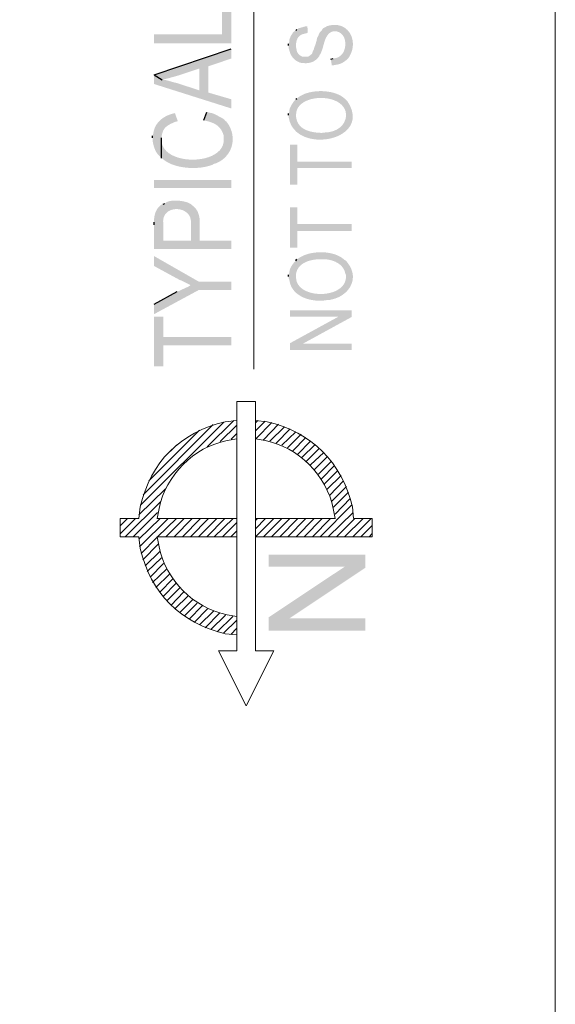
# Model space of a CAD drawing. Header units: millimetres. Extents: x 5 to 204, y 5 to 291.
# Tile 22 of 52: x 179 to 204, y 46 to 92. Entities that reach past the tile are written whole.
import ezdxf

# ---------------------------------------------------------------- set-up
doc = ezdxf.new("R2010")
doc.units = ezdxf.units.MM
doc.header["$MEASUREMENT"] = 0
doc.layers.get('0').update_dxf_attribs({"linetype": 'CONTINUOUS'})

msp = doc.modelspace()

# ---------------------------------------------------------------- hatches: boundary and pattern name
at = {"true_color": 0x000007}
for points in [[(185.7, 91.22), (185.7, 90.806), (189.307, 90.806), (189.307, 92.676), (188.877, 92.676), (188.877, 91.22)], [(191.987, 90.707), (191.987, 90.575), (192.02, 90.492), (192.02, 90.492), (192.027, 90.457), (192.036, 90.423), (192.046, 90.389), (192.057, 90.356), (192.07, 90.324), (192.084, 90.292), (192.1, 90.261), (192.117, 90.231), (192.136, 90.202), (192.155, 90.173), (192.176, 90.146), (192.198, 90.12), (192.222, 90.094), (192.246, 90.07), (192.272, 90.047), (192.299, 90.025), (192.326, 90.004), (192.355, 89.985), (192.385, 89.966), (192.416, 89.95), (192.448, 89.934), (192.481, 89.92), (192.515, 89.907), (192.55, 89.896), (192.55, 89.896), (192.633, 89.88), (192.715, 89.88), (192.715, 89.88), (192.748, 89.878), (192.781, 89.878), (192.814, 89.878), (192.846, 89.88), (192.878, 89.883), (192.91, 89.887), (192.941, 89.892), (192.972, 89.898), (193.003, 89.906), (193.033, 89.914), (193.063, 89.924), (193.092, 89.936), (193.12, 89.948), (193.149, 89.962), (193.176, 89.977), (193.203, 89.994), (193.229, 90.012), (193.255, 90.031), (193.28, 90.052), (193.304, 90.074), (193.328, 90.098), (193.351, 90.123), (193.373, 90.149), (193.394, 90.178), (193.394, 90.178), (193.41, 90.194), (193.427, 90.244), (193.476, 90.31), (193.493, 90.36), (193.493, 90.36), (193.509, 90.393), (193.523, 90.427), (193.537, 90.461), (193.55, 90.496), (193.561, 90.53), (193.572, 90.566), (193.583, 90.601), (193.593, 90.637), (193.603, 90.672), (193.612, 90.708), (193.622, 90.744), (193.632, 90.779), (193.642, 90.815), (193.652, 90.851), (193.663, 90.886), (193.674, 90.921), (193.687, 90.956), (193.7, 90.99), (193.714, 91.024), (193.73, 91.058), (193.747, 91.091), (193.765, 91.124), (193.786, 91.156), (193.807, 91.187), (193.807, 91.187), (193.857, 91.253), (193.923, 91.303), (193.923, 91.303), (193.959, 91.325), (193.995, 91.343), (194.032, 91.357), (194.07, 91.367), (194.108, 91.372), (194.146, 91.374), (194.184, 91.372), (194.221, 91.366), (194.258, 91.358), (194.294, 91.346), (194.329, 91.331), (194.364, 91.313), (194.397, 91.293), (194.428, 91.27), (194.458, 91.244), (194.486, 91.217), (194.512, 91.187), (194.535, 91.156), (194.556, 91.123), (194.575, 91.089), (194.59, 91.053), (194.603, 91.016), (194.612, 90.978), (194.618, 90.939), (194.618, 90.939), (194.635, 90.856), (194.635, 90.773), (194.668, 90.012), (194.717, 90.045), (194.767, 90.095), (194.767, 90.095), (194.832, 90.195), (194.885, 90.298), (194.927, 90.402), (194.958, 90.506), (194.978, 90.611), (194.989, 90.714), (194.989, 90.816), (194.98, 90.915), (194.961, 91.012), (194.933, 91.105), (194.897, 91.193), (194.852, 91.276), (194.799, 91.353), (194.738, 91.423), (194.669, 91.486), (194.593, 91.541), (194.51, 91.587), (194.42, 91.624), (194.324, 91.65), (194.222, 91.665), (194.114, 91.668), (194, 91.659), (193.881, 91.637), (193.758, 91.601), (193.758, 91.601), (193.692, 91.551), (193.642, 91.534), (193.576, 91.485), (193.543, 91.419), (193.543, 91.419), (193.532, 91.41), (193.522, 91.401), (193.512, 91.392), (193.503, 91.383), (193.493, 91.373), (193.484, 91.363), (193.475, 91.353), (193.467, 91.343), (193.458, 91.332), (193.45, 91.321), (193.442, 91.31), (193.435, 91.299), (193.428, 91.287), (193.421, 91.276), (193.415, 91.264), (193.409, 91.252), (193.403, 91.24), (193.398, 91.228), (193.394, 91.216), (193.389, 91.203), (193.386, 91.191), (193.382, 91.179), (193.379, 91.166), (193.377, 91.154), (193.377, 91.154), (193.328, 91.088), (193.311, 91.021), (193.311, 91.021), (193.307, 91.001), (193.303, 90.981), (193.298, 90.962), (193.294, 90.944), (193.29, 90.925), (193.286, 90.908), (193.281, 90.89), (193.277, 90.873), (193.272, 90.856), (193.267, 90.84), (193.262, 90.823), (193.257, 90.806), (193.252, 90.79), (193.246, 90.773), (193.241, 90.756), (193.235, 90.74), (193.229, 90.722), (193.223, 90.705), (193.216, 90.687), (193.209, 90.669), (193.202, 90.65), (193.194, 90.631), (193.187, 90.612), (193.179, 90.591), (193.179, 90.591), (193.162, 90.509), (193.112, 90.426), (193.079, 90.31), (193.079, 90.31), (193.064, 90.302), (193.049, 90.293), (193.037, 90.285), (193.025, 90.276), (193.014, 90.267), (193.004, 90.259), (192.995, 90.251), (192.986, 90.243), (192.978, 90.235), (192.969, 90.227), (192.96, 90.22), (192.951, 90.213), (192.941, 90.206), (192.931, 90.2), (192.92, 90.195), (192.908, 90.19), (192.894, 90.186), (192.879, 90.182), (192.863, 90.179), (192.844, 90.177), (192.824, 90.176), (192.801, 90.175), (192.776, 90.176), (192.748, 90.178), (192.748, 90.178), (192.649, 90.178), (192.649, 90.178), (192.635, 90.182), (192.62, 90.188), (192.605, 90.194), (192.59, 90.201), (192.576, 90.208), (192.561, 90.217), (192.546, 90.226), (192.532, 90.236), (192.518, 90.246), (192.504, 90.257), (192.491, 90.269), (192.477, 90.281), (192.465, 90.294), (192.453, 90.307), (192.441, 90.32), (192.43, 90.334), (192.419, 90.349), (192.409, 90.364), (192.4, 90.379), (192.392, 90.394), (192.385, 90.41), (192.378, 90.426), (192.372, 90.442), (192.368, 90.459), (192.368, 90.459), (192.351, 90.542), (192.335, 90.624), (192.335, 90.707), (192.318, 91.402), (192.252, 91.369), (192.186, 91.303), (192.103, 91.17), (192.07, 91.104), (192.037, 91.021), (192.02, 90.955), (192.02, 90.873), (191.987, 90.79)], [(192.318, 91.402), (192.335, 90.707), (192.335, 90.773), (192.335, 90.773), (192.339, 90.812), (192.345, 90.848), (192.351, 90.883), (192.359, 90.916), (192.367, 90.947), (192.377, 90.976), (192.388, 91.004), (192.4, 91.031), (192.413, 91.055), (192.428, 91.079), (192.444, 91.1), (192.461, 91.121), (192.48, 91.14), (192.5, 91.157), (192.522, 91.174), (192.546, 91.189), (192.571, 91.203), (192.598, 91.215), (192.626, 91.227), (192.657, 91.237), (192.689, 91.247), (192.723, 91.255), (192.76, 91.263), (192.798, 91.27), (192.798, 91.27), (192.881, 91.303), (192.864, 91.601), (192.781, 91.601), (192.599, 91.551), (192.55, 91.534), (192.467, 91.518), (192.401, 91.468), (192.368, 91.452)], [(193.956, 90.062), (194.006, 89.78), (194.089, 89.78), (194.089, 89.78), (194.117, 89.786), (194.143, 89.792), (194.168, 89.796), (194.192, 89.801), (194.215, 89.805), (194.236, 89.809), (194.257, 89.813), (194.277, 89.817), (194.296, 89.821), (194.315, 89.825), (194.333, 89.829), (194.351, 89.834), (194.369, 89.84), (194.388, 89.846), (194.406, 89.853), (194.424, 89.86), (194.444, 89.869), (194.463, 89.878), (194.484, 89.889), (194.505, 89.901), (194.527, 89.914), (194.551, 89.929), (194.575, 89.945), (194.602, 89.962), (194.602, 89.962), (194.668, 90.012), (194.635, 90.773), (194.635, 90.724), (194.635, 90.724), (194.632, 90.688), (194.628, 90.653), (194.622, 90.619), (194.615, 90.584), (194.607, 90.55), (194.597, 90.516), (194.586, 90.483), (194.573, 90.451), (194.558, 90.419), (194.543, 90.389), (194.525, 90.359), (194.506, 90.331), (194.486, 90.303), (194.464, 90.277), (194.44, 90.253), (194.415, 90.23), (194.388, 90.208), (194.36, 90.188), (194.33, 90.17), (194.298, 90.154), (194.265, 90.14), (194.23, 90.129), (194.193, 90.119), (194.155, 90.111), (194.155, 90.111), (194.072, 90.095)], [(185.7, 89.334), (186.08, 89.102), (186.13, 89.119), (186.13, 89.119), (186.159, 89.125), (186.188, 89.131), (186.217, 89.138), (186.246, 89.145), (186.275, 89.152), (186.304, 89.159), (186.333, 89.166), (186.361, 89.173), (186.39, 89.181), (186.419, 89.188), (186.448, 89.196), (186.477, 89.203), (186.506, 89.211), (186.535, 89.219), (186.564, 89.227), (186.593, 89.235), (186.622, 89.243), (186.651, 89.251), (186.68, 89.259), (186.709, 89.268), (186.738, 89.276), (186.767, 89.284), (186.796, 89.292), (186.825, 89.301), (186.825, 89.301), (187.818, 89.632), (187.818, 88.606), (188.231, 89.731), (189.307, 90.095), (189.307, 90.542)], [(185.7, 89.334), (185.7, 88.904), (189.307, 87.762), (189.307, 88.192), (188.231, 88.506), (188.231, 89.731), (187.818, 88.606), (186.759, 88.953), (186.759, 88.953), (186.734, 88.958), (186.709, 88.962), (186.685, 88.968), (186.66, 88.973), (186.636, 88.979), (186.612, 88.986), (186.588, 88.992), (186.564, 88.999), (186.54, 89.006), (186.515, 89.013), (186.491, 89.02), (186.467, 89.028), (186.443, 89.035), (186.418, 89.042), (186.394, 89.049), (186.369, 89.056), (186.344, 89.063), (186.319, 89.069), (186.294, 89.076), (186.268, 89.082), (186.242, 89.088), (186.216, 89.093), (186.19, 89.098), (186.163, 89.102), (186.163, 89.102), (186.08, 89.102)], [(192.318, 88.192), (192.335, 87.447), (192.335, 87.481), (192.335, 87.481), (192.348, 87.602), (192.382, 87.712), (192.436, 87.813), (192.506, 87.904), (192.593, 87.984), (192.692, 88.053), (192.804, 88.113), (192.925, 88.162), (193.054, 88.201), (193.189, 88.229), (193.329, 88.247), (193.47, 88.254), (193.612, 88.251), (193.753, 88.237), (193.89, 88.213), (194.022, 88.178), (194.148, 88.132), (194.264, 88.076), (194.369, 88.009), (194.462, 87.932), (194.54, 87.843), (194.601, 87.744), (194.645, 87.634), (194.668, 87.514), (194.668, 87.514), (194.668, 87.447), (194.668, 88.159), (194.668, 88.159), (194.606, 88.222), (194.536, 88.28), (194.46, 88.333), (194.377, 88.38), (194.289, 88.422), (194.195, 88.459), (194.098, 88.49), (193.997, 88.516), (193.893, 88.537), (193.786, 88.553), (193.678, 88.564), (193.569, 88.571), (193.46, 88.572), (193.352, 88.568), (193.244, 88.56), (193.138, 88.546), (193.035, 88.528), (192.934, 88.506), (192.838, 88.478), (192.745, 88.447), (192.658, 88.41), (192.577, 88.369), (192.502, 88.324), (192.434, 88.275), (192.434, 88.275), (192.368, 88.225)], [(191.987, 87.447), (191.987, 87.365), (191.987, 87.365), (192.036, 87.15), (192.118, 86.961), (192.229, 86.797), (192.365, 86.658), (192.524, 86.543), (192.7, 86.451), (192.891, 86.381), (193.092, 86.334), (193.3, 86.308), (193.512, 86.304), (193.723, 86.32), (193.929, 86.355), (194.128, 86.41), (194.315, 86.484), (194.486, 86.576), (194.638, 86.686), (194.768, 86.812), (194.87, 86.955), (194.942, 87.114), (194.981, 87.288), (194.981, 87.477), (194.94, 87.68), (194.853, 87.896), (194.717, 88.126), (194.717, 88.126), (194.668, 88.159), (194.668, 87.381), (194.668, 87.381), (194.655, 87.317), (194.639, 87.255), (194.619, 87.197), (194.595, 87.142), (194.568, 87.09), (194.537, 87.042), (194.504, 86.996), (194.467, 86.953), (194.428, 86.913), (194.386, 86.876), (194.342, 86.842), (194.295, 86.81), (194.247, 86.782), (194.196, 86.756), (194.144, 86.733), (194.09, 86.712), (194.035, 86.694), (193.979, 86.679), (193.922, 86.666), (193.863, 86.655), (193.805, 86.647), (193.745, 86.641), (193.685, 86.638), (193.625, 86.637), (193.625, 86.637), (193.543, 86.62), (193.526, 86.62), (193.526, 86.62), (193.462, 86.623), (193.396, 86.627), (193.331, 86.632), (193.265, 86.639), (193.2, 86.647), (193.135, 86.657), (193.071, 86.67), (193.008, 86.684), (192.946, 86.702), (192.885, 86.721), (192.826, 86.744), (192.769, 86.769), (192.714, 86.798), (192.662, 86.829), (192.613, 86.864), (192.566, 86.903), (192.523, 86.946), (192.484, 86.992), (192.448, 87.043), (192.416, 87.098), (192.389, 87.158), (192.366, 87.222), (192.348, 87.291), (192.335, 87.365), (192.335, 87.365), (192.335, 87.447), (192.318, 88.192), (192.269, 88.126), (192.219, 88.076), (192.103, 87.894), (192.07, 87.828), (192.037, 87.745), (192.02, 87.679), (192.02, 87.596), (191.987, 87.53)], [(185.633, 86.388), (185.633, 86.322), (185.633, 86.322), (185.634, 86.291), (185.636, 86.257), (185.64, 86.223), (185.644, 86.188), (185.65, 86.151), (185.657, 86.114), (185.666, 86.077), (185.676, 86.039), (185.687, 86), (185.699, 85.962), (185.712, 85.924), (185.727, 85.886), (185.742, 85.848), (185.759, 85.811), (185.776, 85.775), (185.795, 85.74), (185.815, 85.706), (185.836, 85.673), (185.858, 85.642), (185.88, 85.612), (185.904, 85.584), (185.929, 85.557), (185.954, 85.533), (185.981, 85.512), (185.981, 85.512), (186.047, 85.445), (186.047, 86.388), (186.047, 86.388), (186.054, 86.445), (186.062, 86.497), (186.071, 86.546), (186.082, 86.592), (186.094, 86.635), (186.108, 86.675), (186.123, 86.712), (186.14, 86.747), (186.159, 86.78), (186.179, 86.81), (186.201, 86.839), (186.225, 86.866), (186.251, 86.892), (186.278, 86.916), (186.308, 86.94), (186.34, 86.962), (186.374, 86.984), (186.41, 87.005), (186.448, 87.026), (186.489, 87.047), (186.532, 87.068), (186.578, 87.089), (186.625, 87.111), (186.676, 87.133), (186.676, 87.133), (186.808, 87.166), (186.676, 87.547), (186.544, 87.514), (186.544, 87.514), (186.488, 87.496), (186.434, 87.477), (186.38, 87.456), (186.328, 87.434), (186.277, 87.409), (186.227, 87.383), (186.179, 87.355), (186.132, 87.325), (186.087, 87.294), (186.044, 87.261), (186.002, 87.226), (185.962, 87.189), (185.925, 87.15), (185.889, 87.11), (185.855, 87.067), (185.824, 87.023), (185.795, 86.977), (185.769, 86.93), (185.745, 86.88), (185.723, 86.828), (185.705, 86.775), (185.689, 86.72), (185.676, 86.663), (185.667, 86.604), (185.667, 86.604), (185.633, 86.488)], [(188.033, 87.216), (188.132, 87.183), (188.132, 87.183), (188.185, 87.17), (188.237, 87.156), (188.287, 87.141), (188.336, 87.125), (188.383, 87.108), (188.429, 87.09), (188.473, 87.07), (188.516, 87.049), (188.557, 87.027), (188.596, 87.002), (188.634, 86.977), (188.67, 86.949), (188.704, 86.92), (188.737, 86.888), (188.767, 86.855), (188.796, 86.82), (188.823, 86.783), (188.849, 86.743), (188.872, 86.701), (188.893, 86.657), (188.913, 86.61), (188.93, 86.561), (188.946, 86.509), (188.959, 86.455), (188.959, 86.455), (188.959, 86.339), (188.992, 87.232), (188.926, 87.282), (188.843, 87.332), (188.496, 87.514), (188.397, 87.547), (188.281, 87.563), (188.165, 87.596)], [(186.047, 85.445), (186.113, 85.396), (186.196, 85.33), (186.196, 85.33), (186.267, 85.282), (186.343, 85.237), (186.423, 85.197), (186.507, 85.16), (186.596, 85.126), (186.687, 85.096), (186.781, 85.069), (186.878, 85.046), (186.977, 85.027), (187.077, 85.01), (187.179, 84.998), (187.282, 84.988), (187.385, 84.982), (187.488, 84.979), (187.591, 84.98), (187.693, 84.984), (187.793, 84.991), (187.892, 85.001), (187.989, 85.015), (188.084, 85.032), (188.176, 85.052), (188.264, 85.075), (188.349, 85.101), (188.43, 85.131), (188.43, 85.131), (188.513, 85.181), (188.546, 85.181), (188.546, 85.181), (188.65, 85.223), (188.747, 85.273), (188.838, 85.328), (188.922, 85.39), (188.998, 85.456), (189.068, 85.528), (189.131, 85.604), (189.187, 85.684), (189.235, 85.767), (189.277, 85.854), (189.311, 85.943), (189.338, 86.035), (189.357, 86.128), (189.37, 86.223), (189.374, 86.319), (189.372, 86.415), (189.361, 86.511), (189.344, 86.607), (189.318, 86.702), (189.285, 86.796), (189.244, 86.888), (189.196, 86.978), (189.139, 87.065), (189.075, 87.15), (189.075, 87.15), (189.042, 87.166), (188.992, 87.232), (188.959, 86.339), (188.959, 86.339), (188.952, 86.186), (188.917, 86.047), (188.854, 85.92), (188.769, 85.807), (188.662, 85.706), (188.537, 85.619), (188.396, 85.545), (188.241, 85.483), (188.076, 85.435), (187.902, 85.4), (187.723, 85.378), (187.54, 85.369), (187.358, 85.373), (187.177, 85.39), (187.001, 85.42), (186.832, 85.462), (186.672, 85.518), (186.525, 85.587), (186.393, 85.669), (186.279, 85.764), (186.184, 85.872), (186.113, 85.992), (186.066, 86.126), (186.047, 86.273), (186.047, 86.273), (186.047, 86.388)], [(192.053, 86.074), (192.053, 84.204), (192.401, 84.204), (192.401, 84.982), (194.933, 84.982), (194.933, 85.28), (192.401, 85.28), (192.401, 86.074)], [(185.7, 84.419), (185.7, 84.039), (189.307, 84.039), (189.307, 84.419)], [(186.13, 83.294), (186.13, 82.335), (186.13, 82.384), (186.13, 82.384), (186.124, 82.495), (186.133, 82.596), (186.156, 82.686), (186.192, 82.767), (186.239, 82.837), (186.297, 82.898), (186.362, 82.949), (186.435, 82.99), (186.513, 83.022), (186.596, 83.044), (186.682, 83.056), (186.769, 83.059), (186.856, 83.052), (186.942, 83.036), (187.025, 83.01), (187.104, 82.975), (187.178, 82.931), (187.244, 82.878), (187.303, 82.815), (187.351, 82.744), (187.389, 82.663), (187.414, 82.573), (187.425, 82.475), (187.42, 82.368), (187.42, 82.368), (187.42, 81.59), (187.487, 83.228), (187.487, 83.228), (187.461, 83.256), (187.429, 83.283), (187.393, 83.307), (187.351, 83.33), (187.306, 83.351), (187.256, 83.37), (187.203, 83.387), (187.148, 83.403), (187.09, 83.416), (187.03, 83.428), (186.969, 83.438), (186.908, 83.445), (186.845, 83.451), (186.783, 83.455), (186.722, 83.456), (186.662, 83.456), (186.603, 83.454), (186.547, 83.449), (186.493, 83.443), (186.442, 83.434), (186.394, 83.423), (186.351, 83.41), (186.312, 83.395), (186.279, 83.377), (186.279, 83.377), (186.196, 83.327)], [(185.7, 82.318), (185.7, 81.193), (189.307, 81.193), (189.307, 81.59), (187.834, 81.59), (187.834, 82.335), (187.834, 82.335), (187.836, 82.376), (187.836, 82.417), (187.836, 82.458), (187.835, 82.5), (187.833, 82.54), (187.829, 82.581), (187.825, 82.621), (187.819, 82.661), (187.812, 82.701), (187.803, 82.74), (187.794, 82.778), (187.782, 82.817), (187.77, 82.854), (187.756, 82.891), (187.74, 82.927), (187.723, 82.962), (187.704, 82.997), (187.683, 83.03), (187.66, 83.063), (187.636, 83.095), (187.61, 83.126), (187.582, 83.155), (187.552, 83.184), (187.52, 83.212), (187.52, 83.212), (187.487, 83.228), (187.42, 81.59), (186.13, 81.59), (186.13, 83.294), (186.064, 83.278), (186.064, 83.278), (186.032, 83.255), (186.001, 83.231), (185.973, 83.206), (185.946, 83.181), (185.921, 83.156), (185.897, 83.129), (185.876, 83.102), (185.855, 83.074), (185.837, 83.046), (185.819, 83.017), (185.803, 82.987), (185.789, 82.957), (185.775, 82.926), (185.763, 82.895), (185.752, 82.863), (185.743, 82.83), (185.734, 82.797), (185.726, 82.764), (185.72, 82.729), (185.714, 82.694), (185.709, 82.659), (185.705, 82.623), (185.702, 82.587), (185.7, 82.55), (185.7, 82.55), (185.7, 82.45)], [(192.053, 83.145), (192.053, 81.259), (192.401, 81.259), (192.401, 82.037), (194.933, 82.037), (194.933, 82.368), (192.401, 82.368), (192.401, 83.145)], [(192.318, 80.647), (192.335, 79.902), (192.335, 80.035), (192.335, 80.035), (192.347, 80.095), (192.364, 80.152), (192.386, 80.206), (192.411, 80.256), (192.44, 80.303), (192.472, 80.348), (192.508, 80.389), (192.547, 80.427), (192.588, 80.463), (192.633, 80.496), (192.679, 80.526), (192.728, 80.554), (192.778, 80.579), (192.83, 80.602), (192.884, 80.622), (192.939, 80.64), (192.995, 80.656), (193.051, 80.67), (193.108, 80.682), (193.166, 80.692), (193.223, 80.7), (193.281, 80.706), (193.337, 80.71), (193.394, 80.713), (193.394, 80.713), (193.559, 80.713), (193.559, 80.713), (193.615, 80.714), (193.672, 80.713), (193.73, 80.709), (193.787, 80.703), (193.845, 80.695), (193.902, 80.684), (193.958, 80.671), (194.014, 80.655), (194.07, 80.637), (194.124, 80.617), (194.176, 80.594), (194.227, 80.568), (194.276, 80.54), (194.324, 80.509), (194.369, 80.476), (194.411, 80.44), (194.451, 80.401), (194.488, 80.359), (194.521, 80.315), (194.552, 80.268), (194.578, 80.218), (194.601, 80.165), (194.62, 80.11), (194.635, 80.051), (194.635, 80.051), (194.668, 79.985), (194.668, 79.902), (194.668, 80.647), (194.602, 80.68), (194.602, 80.68), (194.536, 80.737), (194.465, 80.79), (194.388, 80.837), (194.305, 80.879), (194.219, 80.916), (194.128, 80.949), (194.034, 80.976), (193.937, 80.999), (193.837, 81.016), (193.736, 81.03), (193.633, 81.038), (193.53, 81.042), (193.427, 81.041), (193.324, 81.036), (193.222, 81.026), (193.121, 81.012), (193.022, 80.994), (192.926, 80.971), (192.833, 80.944), (192.744, 80.912), (192.659, 80.877), (192.578, 80.837), (192.503, 80.794), (192.434, 80.746), (192.434, 80.746), (192.368, 80.713)], [(185.7, 80.862), (185.7, 80.399), (186.759, 79.82), (186.775, 79.82), (186.874, 79.753), (186.974, 79.72), (187.404, 79.505), (187.784, 79.274), (189.307, 79.274), (189.307, 79.671), (187.784, 79.671)], [(191.987, 79.902), (191.987, 79.82), (192.02, 79.753), (192.02, 79.753), (192.037, 79.653), (192.063, 79.559), (192.097, 79.47), (192.139, 79.387), (192.188, 79.31), (192.244, 79.238), (192.306, 79.172), (192.373, 79.112), (192.446, 79.057), (192.524, 79.007), (192.605, 78.962), (192.69, 78.922), (192.779, 78.887), (192.87, 78.857), (192.963, 78.832), (193.057, 78.812), (193.153, 78.796), (193.249, 78.785), (193.345, 78.779), (193.441, 78.777), (193.535, 78.779), (193.628, 78.785), (193.719, 78.796), (193.807, 78.81), (193.807, 78.81), (193.907, 78.81), (193.956, 78.827), (193.956, 78.827), (194.058, 78.849), (194.156, 78.877), (194.251, 78.912), (194.342, 78.953), (194.428, 78.999), (194.509, 79.051), (194.585, 79.108), (194.656, 79.169), (194.72, 79.234), (194.779, 79.304), (194.831, 79.377), (194.877, 79.453), (194.915, 79.533), (194.946, 79.615), (194.969, 79.7), (194.983, 79.786), (194.99, 79.875), (194.987, 79.965), (194.975, 80.055), (194.954, 80.147), (194.923, 80.239), (194.882, 80.331), (194.83, 80.423), (194.767, 80.515), (194.767, 80.515), (194.717, 80.581), (194.668, 80.647), (194.668, 79.902), (194.668, 79.902), (194.656, 79.772), (194.621, 79.652), (194.565, 79.545), (194.491, 79.448), (194.401, 79.364), (194.296, 79.29), (194.179, 79.228), (194.052, 79.178), (193.916, 79.139), (193.775, 79.111), (193.63, 79.095), (193.483, 79.089), (193.336, 79.096), (193.191, 79.113), (193.051, 79.142), (192.918, 79.182), (192.793, 79.233), (192.678, 79.295), (192.577, 79.368), (192.49, 79.453), (192.421, 79.549), (192.37, 79.656), (192.341, 79.773), (192.335, 79.902), (192.335, 79.902), (192.318, 80.647), (192.269, 80.597), (192.269, 80.597), (192.254, 80.579), (192.239, 80.56), (192.225, 80.541), (192.21, 80.521), (192.195, 80.502), (192.181, 80.482), (192.167, 80.462), (192.153, 80.442), (192.139, 80.421), (192.126, 80.4), (192.113, 80.379), (192.101, 80.357), (192.089, 80.335), (192.079, 80.313), (192.068, 80.291), (192.059, 80.268), (192.05, 80.244), (192.043, 80.22), (192.036, 80.196), (192.031, 80.171), (192.026, 80.146), (192.023, 80.121), (192.021, 80.094), (192.02, 80.068), (192.02, 80.068), (191.987, 79.985)], [(185.7, 78.612), (185.7, 78.148), (187.784, 79.274), (187.404, 79.505), (187.338, 79.456), (187.338, 79.456), (187.319, 79.445), (187.3, 79.436), (187.282, 79.426), (187.263, 79.417), (187.245, 79.408), (187.226, 79.399), (187.207, 79.39), (187.189, 79.381), (187.17, 79.373), (187.152, 79.365), (187.133, 79.356), (187.114, 79.348), (187.096, 79.34), (187.077, 79.331), (187.059, 79.323), (187.04, 79.315), (187.021, 79.306), (187.003, 79.297), (186.984, 79.288), (186.965, 79.279), (186.947, 79.27), (186.928, 79.26), (186.91, 79.251), (186.891, 79.24), (186.891, 79.24), (186.775, 79.207)], [(192.053, 78.33), (192.053, 78.033), (194.32, 78.033), (194.933, 78.016), (194.933, 78.33)], [(185.7, 78.033), (185.7, 75.716), (186.13, 75.716), (186.13, 76.692), (189.307, 76.692), (189.307, 77.073), (186.13, 77.073), (186.13, 78.033)], [(192.053, 76.792), (192.666, 76.775), (194.933, 78.016), (194.32, 78.033)], [(192.053, 76.792), (192.053, 76.477), (194.933, 76.477), (194.933, 76.775), (192.666, 76.775)]]:
    msp.add_hatch(color=0, dxfattribs=at).paths.add_polyline_path(points)
at = {"true_color": 0x000001}
for points in [[(195.578, 66.301), (195.578, 66.913), (191.061, 66.913), (191.061, 66.351), (194.618, 66.351)], [(195.578, 66.301), (194.618, 66.351), (191.061, 63.985), (192.037, 63.935)], [(195.578, 63.356), (195.578, 63.935), (192.037, 63.935), (191.061, 63.985), (191.061, 63.356)]]:
    msp.add_hatch(color=0, dxfattribs=at).paths.add_polyline_path(points)

# ---------------------------------------------------------------- linework, layer by layer
at = {"color": 0, "linetype": 'Continuous', "lineweight": -2, "true_color": 0x000007}
for p, q in [((192.318, 91.402), (192.368, 91.452)), ((191.987, 90.707), (191.987, 90.79)), ((185.7, 89.334), (189.307, 90.542)), ((193.956, 90.062), (194.072, 90.095)), ((185.7, 89.334), (186.08, 89.102)), ((192.318, 88.192), (192.368, 88.225)), ((188.033, 87.216), (188.165, 87.596)), ((191.987, 87.447), (191.987, 87.53)), ((185.633, 86.388), (185.633, 86.488)), ((186.047, 85.445), (186.047, 86.388)), ((186.13, 83.294), (186.196, 83.327)), ((185.7, 82.318), (185.7, 82.45)), ((192.318, 80.647), (192.368, 80.713)), ((191.987, 79.902), (191.987, 79.985)), ((185.7, 78.612), (186.775, 79.207))]:
    msp.add_line(p, q, dxfattribs=at)
at = {"color": 0, "linetype": 'Continuous', "lineweight": 18, "true_color": 0x000005}
for p, q in [((189.571, 73.184), (189.025, 73.118)), ((190.978, 73.118), (190.432, 73.184)), ((189.571, 72.324), (189.108, 72.241)), ((190.895, 72.241), (190.432, 72.324)), ((185.054, 69.147), (184.988, 68.601)), ((185.931, 69.064), (185.849, 68.601)), ((194.155, 68.601), (194.072, 69.064)), ((195.015, 68.601), (194.966, 69.147)), ((184.988, 67.741), (185.054, 67.195)), ((185.849, 67.741), (185.931, 67.277)), ((189.108, 64.101), (189.571, 64.018)), ((189.025, 63.207), (189.571, 63.157))]:
    msp.add_line(p, q, dxfattribs=at)
at = {"color": 0, "linetype": 'Continuous', "lineweight": 9, "true_color": 0x000001}
msp.add_lwpolyline([(5.361, 5.394), (204.447, 5.394), (204.447, 291.067), (5.361, 291.067)], close=True, dxfattribs=at)
at = {"color": 0, "linetype": 'Continuous', "lineweight": 18, "true_color": 0x000007}
msp.add_lwpolyline([(190.366, 75.584), (190.366, 120.143), (190.366, 120.143)], dxfattribs=at)
at = {"color": 0, "linetype": 'Continuous', "lineweight": 18, "true_color": 0x000003}
for points in [[(188.711, 62.413), (189.571, 62.413), (189.571, 74.061)], [(190.432, 74.061), (189.571, 74.061), (189.571, 74.061)], [(190.432, 74.061), (190.432, 62.413), (190.432, 62.413)], [(191.292, 62.413), (190.002, 59.848), (188.711, 62.413)], [(191.292, 62.413), (190.432, 62.413), (190.432, 62.413)]]:
    msp.add_lwpolyline(points, dxfattribs=at)
at = {"color": 0, "linetype": 'Continuous', "lineweight": 18, "true_color": 0x000005}
for points in [[(189.423, 73.184), (188.182, 71.944), (188.182, 71.944)], [(190.548, 73.184), (190.432, 73.069), (190.432, 73.069)], [(188.959, 73.102), (185.071, 69.213), (185.071, 69.213)], [(188.463, 72.986), (185.187, 69.71), (185.187, 69.71)], [(187.818, 72.721), (185.451, 70.355), (185.451, 70.355)], [(189.571, 72.953), (188.794, 72.192), (188.794, 72.192)], [(190.895, 73.151), (190.432, 72.688), (190.432, 72.688)], [(191.21, 73.085), (190.465, 72.341), (190.465, 72.341)], [(191.507, 73.002), (190.812, 72.274), (190.812, 72.274)], [(191.789, 72.887), (191.11, 72.208), (191.11, 72.208)], [(192.053, 72.787), (191.408, 72.126), (191.408, 72.126)], [(189.571, 72.572), (189.307, 72.308), (189.307, 72.308)], [(192.318, 72.655), (191.673, 72.026), (191.673, 72.026)], [(192.566, 72.539), (191.938, 71.894), (191.938, 71.894)], [(192.798, 72.39), (192.169, 71.745), (192.169, 71.745)], [(186.742, 72.026), (186.163, 71.447), (186.163, 71.447)], [(193.013, 72.208), (192.401, 71.596), (192.401, 71.596)], [(193.228, 72.059), (192.599, 71.447), (192.599, 71.447)], [(193.427, 71.877), (192.815, 71.282), (192.815, 71.282)], [(193.625, 71.679), (193.013, 71.1), (193.013, 71.1)], [(193.807, 71.497), (193.195, 70.885), (193.195, 70.885)], [(193.989, 71.282), (193.377, 70.669), (193.377, 70.669)], [(194.138, 71.067), (193.526, 70.454), (193.526, 70.454)], [(194.287, 70.835), (193.658, 70.223), (193.658, 70.223)], [(194.436, 70.603), (193.791, 69.974), (193.791, 69.974)], [(186.229, 69.991), (184.988, 68.767), (184.988, 68.767)], [(194.552, 70.355), (193.907, 69.693), (193.907, 69.693)], [(194.684, 70.09), (194.006, 69.412), (194.006, 69.412)], [(194.784, 69.826), (194.089, 69.131), (194.089, 69.131)], [(194.866, 69.528), (194.155, 68.8), (194.155, 68.8)], [(185.997, 69.379), (184.343, 67.741), (184.343, 67.741)], [(194.933, 69.23), (193.46, 67.741), (193.46, 67.741)], [(184.988, 68.601), (184.111, 68.601), (184.111, 68.601)], [(184.988, 67.741), (184.111, 67.741), (184.111, 68.601)], [(184.839, 68.601), (184.111, 67.873), (184.111, 67.873)], [(184.459, 68.601), (184.111, 68.254), (184.111, 68.254)], [(185.865, 68.882), (184.723, 67.741), (184.723, 67.741)], [(185.981, 68.601), (184.988, 67.625), (184.988, 67.625)], [(186.361, 68.601), (185.021, 67.277), (185.021, 67.277)], [(189.571, 68.601), (185.832, 68.601), (185.832, 68.601)], [(186.742, 68.601), (185.865, 67.741), (185.865, 67.741)], [(187.106, 68.601), (186.246, 67.741), (186.246, 67.741)], [(187.487, 68.601), (186.643, 67.741), (186.643, 67.741)], [(187.867, 68.601), (187.023, 67.741), (187.023, 67.741)], [(188.248, 68.601), (187.404, 67.741), (187.404, 67.741)], [(188.628, 68.601), (187.784, 67.741), (187.784, 67.741)], [(189.009, 68.601), (188.165, 67.741), (188.165, 67.741)], [(189.389, 68.601), (188.513, 67.741), (188.513, 67.741)], [(194.171, 68.601), (190.432, 68.601), (190.432, 68.601)], [(191.292, 68.601), (190.432, 67.741), (190.432, 67.741)], [(190.912, 68.601), (190.432, 68.121), (190.432, 68.121)], [(190.531, 68.601), (190.432, 68.502), (190.432, 68.502)], [(191.673, 68.601), (190.812, 67.741), (190.812, 67.741)], [(192.037, 68.601), (191.193, 67.741), (191.193, 67.741)], [(192.417, 68.601), (191.574, 67.741), (191.574, 67.741)], [(192.798, 68.601), (191.954, 67.741), (191.954, 67.741)], [(193.179, 68.601), (192.335, 67.741), (192.335, 67.741)], [(193.559, 68.601), (192.715, 67.741), (192.715, 67.741)], [(193.94, 68.601), (193.096, 67.741), (193.096, 67.741)], [(194.999, 68.882), (193.84, 67.741), (193.84, 67.741)], [(195.081, 68.601), (194.221, 67.741), (194.221, 67.741)], [(195.462, 68.601), (194.602, 67.741), (194.602, 67.741)], [(195.843, 68.601), (194.982, 67.741), (194.982, 67.741)], [(195.892, 68.601), (195.048, 68.601), (195.048, 68.601)], [(195.892, 67.741), (195.892, 68.601), (195.892, 68.601)], [(189.571, 68.403), (188.893, 67.741), (188.893, 67.741)], [(195.892, 68.27), (195.363, 67.741), (195.363, 67.741)], [(185.832, 67.708), (185.104, 66.963), (185.104, 66.963)], [(189.571, 67.741), (185.832, 67.741), (185.832, 67.741)], [(189.571, 68.022), (189.29, 67.741), (189.29, 67.741)], [(195.892, 67.741), (190.432, 67.741), (190.432, 67.741)], [(195.892, 67.89), (195.743, 67.741), (195.743, 67.741)], [(185.898, 67.393), (185.17, 66.665), (185.17, 66.665)], [(185.964, 67.062), (185.286, 66.384), (185.286, 66.384)], [(186.047, 66.765), (185.385, 66.119), (185.385, 66.119)], [(186.146, 66.5), (185.518, 65.854), (185.518, 65.854)], [(186.279, 66.235), (185.633, 65.606), (185.633, 65.606)], [(186.428, 66.003), (185.782, 65.375), (185.782, 65.375)], [(186.577, 65.772), (185.964, 65.16), (185.964, 65.16)], [(186.726, 65.573), (186.13, 64.944), (186.13, 64.944)], [(186.908, 65.358), (186.295, 64.746), (186.295, 64.746)], [(187.073, 65.16), (186.494, 64.547), (186.494, 64.547)], [(187.288, 64.977), (186.676, 64.382), (186.676, 64.382)], [(187.503, 64.795), (186.891, 64.183), (186.891, 64.183)], [(187.718, 64.647), (187.106, 64.034), (187.106, 64.034)], [(187.95, 64.514), (187.338, 63.885), (187.338, 63.885)], [(188.198, 64.382), (187.569, 63.737), (187.569, 63.737)], [(188.479, 64.266), (187.818, 63.621), (187.818, 63.621)], [(188.761, 64.167), (188.082, 63.488), (188.082, 63.488)], [(189.042, 64.084), (188.347, 63.406), (188.347, 63.406)], [(189.373, 64.018), (188.645, 63.306), (188.645, 63.306)], [(189.571, 63.852), (188.943, 63.24), (188.943, 63.24)], [(189.571, 63.472), (189.29, 63.174), (189.29, 63.174)]]:
    msp.add_lwpolyline(points, dxfattribs=at)
for points in [[(189.025, 73.118), (186.941, 72.638), (185.534, 71.232), (185.054, 69.147)], [(194.966, 69.147), (194.469, 71.232), (193.063, 72.638), (190.978, 73.118)], [(189.108, 72.241), (187.553, 71.927), (186.246, 70.62), (185.931, 69.064)], [(194.072, 69.064), (193.758, 70.62), (192.451, 71.927), (190.895, 72.241)], [(185.054, 67.195), (185.534, 65.11), (186.941, 63.703), (189.025, 63.207)], [(185.931, 67.277), (186.246, 65.722), (187.553, 64.415), (189.108, 64.101)]]:
    msp.add_open_spline(points, degree=3, dxfattribs=at)

doc.saveas('drawing.dxf')
